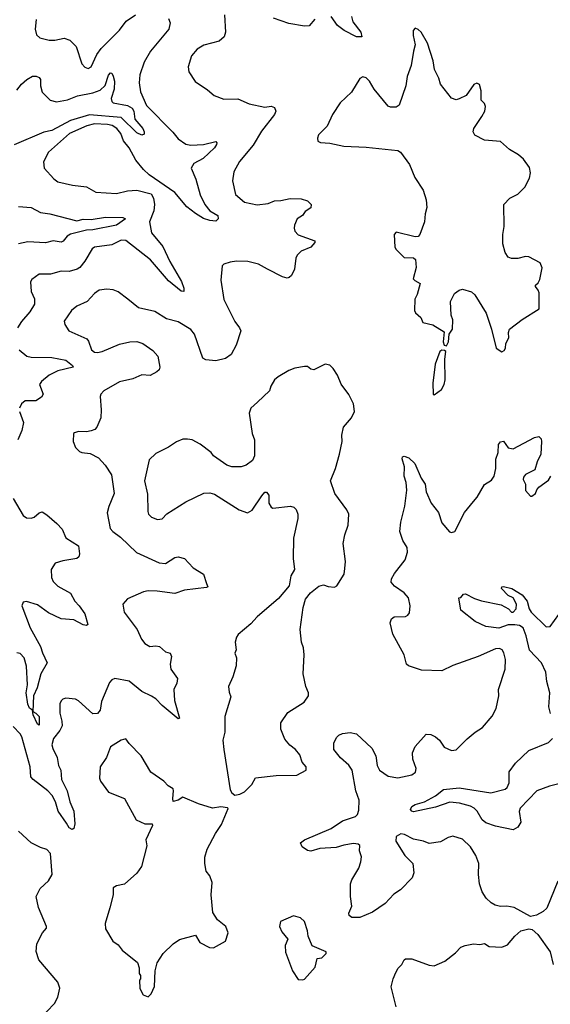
# Model space of a CAD drawing. Extents: x 2133489 to 2292442, y 756223 to 916462.
# Tile 150 of 256: x 2169283 to 2172641, y 825873 to 832104. Entities that reach past the tile are written whole.
import ezdxf

# ---------------------------------------------------------------- set-up
doc = ezdxf.new("R2010")
doc.units = 0

msp = doc.modelspace()

# ---------------------------------------------------------------- linework, layer by layer
at = {"layer": '0CON20XD'}
for points in [[(2169385.8, 832105), (2169380, 832045), (2169388.3, 832008.3), (2169410.5, 831990.5), (2169470, 831975), (2169505, 831975.6), (2169565, 831988.5), (2169600, 831975), (2169640, 831935), (2169676, 831825), (2169695, 831803.8), (2169715, 831796.2), (2169735, 831806.2), (2169770, 831885), (2169797.7, 831922.3), (2169915, 832037.1), (2169955.7, 832094.2), (2170015, 832134.5)], [(2170578.6, 832135), (2170585.5, 832025), (2170576.7, 831995), (2170545, 831969.1), (2170447, 831943), (2170405, 831918.1), (2170369.4, 831875), (2170348.1, 831805), (2170353.3, 831775), (2170393.4, 831713.4), (2170471.3, 831661.3), (2170514.4, 831624.4), (2170575, 831601.4), (2170663.6, 831603.6), (2170735, 831572.5), (2170835, 831551.5), (2170875, 831557.1), (2170895, 831548), (2170903.1, 831525), (2170895.6, 831505), (2170812, 831398), (2170760.5, 831309.5), (2170672.8, 831207.2), (2170637.9, 831142.1), (2170629.2, 831085), (2170647.6, 830997.6), (2170705, 830950), (2170785, 830932.5), (2170855, 830940.6), (2170895, 830958.1), (2170935, 830959.4), (2170995, 830972.9), (2171065, 830971.4), (2171105, 830958.8), (2171126.7, 830935), (2171126.2, 830913.8), (2171090.3, 830889.7), (2171073.3, 830865), (2171038, 830845), (2171021.1, 830805), (2171019.4, 830785), (2171024.5, 830765), (2171045, 830742.5), (2171150, 830705), (2171150, 830695), (2171126.2, 830665), (2171065, 830638.6), (2171038, 830615), (2171030, 830595), (2171021.4, 830525), (2171002, 830485), (2170988.1, 830471.9), (2170975, 830469.2), (2170945, 830477.1), (2170850, 830525), (2170795, 830556.7), (2170726.8, 830573.2), (2170655, 830575.6), (2170615, 830570), (2170575, 830556.2), (2170564.3, 830545.7), (2170555.8, 830455.8), (2170573.8, 830333.8), (2170645, 830193.8), (2170674.2, 830155), (2170682, 830135), (2170652, 830045), (2170621.2, 829985), (2170585, 829960.6), (2170525, 829945.7), (2170461.7, 829951.7), (2170442.7, 829962.7), (2170388.2, 830115), (2170365, 830144.4), (2170285, 830191.2), (2170212.1, 830212.1), (2170137.3, 830257.3), (2170035, 830280), (2169966.7, 830336.7), (2169905, 830382.5), (2169875, 830394.4), (2169835, 830398.9), (2169785, 830392.2), (2169755, 830371.9), (2169709.1, 830320.9), (2169645, 830291.1), (2169611.4, 830265), (2169565, 830196.7), (2169567.8, 830175), (2169594.6, 830134.6), (2169707.1, 830085), (2169718.9, 830068.9), (2169737.8, 830015), (2169755, 830000.9), (2169775, 829997.7), (2169805, 830003.8), (2169915, 830050.8), (2169980, 830065), (2170025, 830067.5), (2170062.5, 830055), (2170125, 830011.2), (2170156.2, 829975), (2170170, 829905), (2170165, 829887.5), (2170150, 829875), (2170108.3, 829851.7), (2170055, 829857.5), (2169998, 829832), (2169915, 829813.1), (2169814.4, 829755.6), (2169796, 829735), (2169791.2, 829718.8), (2169799.1, 829635), (2169795.5, 829585), (2169771.4, 829525), (2169758.7, 829511.3), (2169735, 829502), (2169705, 829496.2), (2169655, 829498.8), (2169629.3, 829490.7), (2169623.3, 829485), (2169621.2, 829435), (2169636.4, 829396.4), (2169661.7, 829371.7), (2169675, 829364.3), (2169728.3, 829358.3), (2169781.7, 829331.7), (2169824.4, 829285), (2169863.3, 829223.3), (2169880, 829105), (2169845.9, 829024.1), (2169836.1, 828983.9), (2169856, 828885), (2169871.2, 828865), (2169920.2, 828830.2), (2170022.1, 828732.1), (2170165, 828666.9), (2170205, 828663.8), (2170265, 828700), (2170285, 828706), (2170325, 828693.8), (2170380, 828635), (2170446.2, 828595), (2170465.7, 828535.7), (2170473.3, 828515), (2170465, 828510), (2170325, 828494.2), (2170265, 828472.5), (2170151.8, 828488.2), (2170095, 828488.9), (2170067.2, 828482.8), (2169965, 828439.2), (2169936.2, 828405), (2169944.3, 828355), (2170025.6, 828245), (2170052.5, 828185), (2170075, 828156.2), (2170107, 828137), (2170145, 828142.1), (2170167.6, 828137.6), (2170204.4, 828104.4), (2170235, 828096), (2170244.4, 828075), (2170236, 828025), (2170240, 827995), (2170280.8, 827935), (2170277.5, 827905), (2170257.5, 827865), (2170263.3, 827795), (2170295, 827683.3), (2170285, 827680), (2170184, 827764), (2170145, 827805.7), (2170116.1, 827823.9)], [(2171381.9, 832125), (2171391.1, 832091.1), (2171442.5, 832025), (2171447.5, 831995), (2171415, 831996.7), (2171336.7, 832035), (2171295, 832067.5), (2171255, 832124.2)], [(2170225, 832111.2), (2170234.3, 832085), (2170225.8, 832045), (2170111.4, 831905), (2170069.4, 831835), (2170043.2, 831755), (2170038.8, 831705), (2170047.1, 831647.1), (2170085, 831560.8), (2170252.2, 831392.2), (2170285, 831350.8), (2170335, 831316.7), (2170365, 831310.7), (2170445, 831313.9), (2170523.9, 831333.9), (2170530, 831325), (2170528.1, 831315), (2170515.8, 831294.2), (2170444.3, 831225.7), (2170385, 831193.8), (2170367.9, 831165), (2170396.8, 831095), (2170424.3, 830995), (2170454, 830934), (2170485.6, 830895.6), (2170536.6, 830865), (2170538.8, 830845), (2170525, 830828.9), (2170485, 830833.3), (2170445, 830846.5), (2170395, 830877.6), (2170341, 830921), (2170265, 831010.8), (2170102.9, 831122.9), (2170066.7, 831156.7), (2170018.2, 831215), (2169975, 831293.3), (2169938.7, 831338.7), (2169923.1, 831385), (2169896.5, 831416.5), (2169867.3, 831435), (2169838.9, 831441.1), (2169755, 831444.7), (2169707.5, 831432.5), (2169597.1, 831385), (2169464.7, 831265.3), (2169434.2, 831205), (2169438, 831165), (2169497.9, 831097.9), (2169525, 831078), (2169617, 831057), (2169705, 831047.5), (2169765, 831013.8), (2169895, 831004.2), (2169965, 831021.2), (2170025, 831025.8), (2170115, 831002.5), (2170130, 830975), (2170136.2, 830935), (2170131.2, 830895), (2170104.2, 830825), (2170116.7, 830755), (2170189.1, 830669.1), (2170232.9, 830575), (2170306.9, 830446.9), (2170321.2, 830405), (2170321.2, 830385)], [(2171151.3, 832108.7), (2171113.8, 832066.2), (2171085.7, 832064.3), (2170985, 832081.2), (2170888.8, 832115)], [(2172335, 830002.5), (2172349.3, 830010.7), (2172357.5, 830025), (2172360, 830055), (2172378.3, 830091.7), (2172376.2, 830125), (2172383.2, 830146.8), (2172462.7, 830207.3), (2172570, 830275), (2172570, 830375), (2172565, 830392.5), (2172547.5, 830415), (2172547.5, 830425), (2172565, 830440), (2172575, 830460), (2172590, 830535), (2172576.7, 830565), (2172505, 830603.8), (2172485, 830606.2), (2172435, 830593.3), (2172395, 830592.5), (2172375, 830602.5), (2172355, 830630), (2172340, 830685), (2172340, 830745), (2172350, 830795), (2172346.7, 830935), (2172384.2, 830975.8), (2172435, 831001.2), (2172480, 831045), (2172508.8, 831101.2), (2172516, 831135), (2172508.3, 831168.3), (2172471.2, 831221.2), (2172438.8, 831248.8), (2172382.7, 831282.7), (2172325, 831332.5), (2172225, 831341.2), (2172163.6, 831373.6), (2172152.5, 831395), (2172157.5, 831415), (2172208.1, 831491.9), (2172227.1, 831525), (2172230.8, 831555), (2172224.1, 831574.1), (2172203.3, 831595), (2172203.3, 831655), (2172192.5, 831695), (2172175, 831702.5), (2172156.4, 831693.6), (2172107.5, 831625), (2172065, 831602.5), (2172045, 831597.5), (2172015, 831607.5), (2171946.1, 831696.1), (2171936.2, 831735), (2171908.3, 831788.3), (2171900, 831845), (2171863.3, 831955), (2171823.3, 832025), (2171805, 832042.5), (2171785, 832050), (2171773.3, 832036.7), (2171772, 832005), (2171786.2, 831945), (2171774.2, 831905), (2171761.2, 831815), (2171734, 831745), (2171726, 831685), (2171685, 831562.5), (2171665, 831551.2), (2171630.5, 831550.5), (2171615, 831556.7), (2171526.7, 831665), (2171496.7, 831715), (2171475, 831736.2), (2171455, 831743.3), (2171435, 831732.5), (2171383.3, 831645), (2171310.9, 831579.1), (2171262.9, 831505), (2171228.7, 831431.3), (2171173.8, 831375), (2171166.7, 831355), (2171170, 831335), (2171187, 831327), (2171245, 831324), (2171334.4, 831304.4), (2171475, 831298.6), (2171675, 831276.7), (2171692.5, 831265), (2171748.8, 831188.8), (2171783.8, 831105), (2171835.9, 831025.9), (2171856.2, 830965), (2171860, 830915), (2171848.8, 830875), (2171845.7, 830824.3), (2171815.9, 830744.1), (2171805, 830733.3), (2171785, 830730), (2171665, 830760), (2171652.5, 830745), (2171657.5, 830665), (2171665, 830650), (2171715, 830600), (2171775, 830597.5), (2171787, 830587), (2171793, 830537), (2171774, 830465), (2171783.1, 830453.1), (2171816.7, 830435), (2171798.8, 830365), (2171783.8, 830335), (2171781.2, 830265), (2171788.8, 830248.8), (2171820.5, 830220.5), (2171835, 830187.5), (2171897.5, 830172.5), (2171968.3, 830128.3), (2171962.5, 830065), (2171970, 830045), (2171985, 830040), (2171997.5, 830065), (2172000, 830115), (2172022.5, 830145), (2172023.3, 830205), (2172013.8, 830235), (2172008.3, 830321.7), (2172035, 830372.5), (2172065, 830393.3), (2172085, 830400), (2172141.7, 830381.7), (2172163, 830363), (2172235, 830247.5), (2172268.8, 830145), (2172297.5, 830025), (2172335, 830002.5)], [(2169265, 831658), (2169294, 831696), (2169327.5, 831725), (2169363.9, 831746.1), (2169386.5, 831746.5), (2169405, 831738.8), (2169414, 831725), (2169414.4, 831685), (2169425.8, 831645), (2169476, 831595), (2169515, 831585.4), (2169585, 831596.7), (2169648.5, 831621.5), (2169745, 831641), (2169791.5, 831658.5), (2169823, 831687), (2169845, 831753.8), (2169858, 831768), (2169865, 831766.7), (2169875, 831746.7), (2169883.1, 831715), (2169880.7, 831665), (2169862, 831605), (2169866.2, 831586.2), (2169875, 831577.5), (2169965, 831561.4), (2169994.8, 831545), (2170004, 831525), (2170011.4, 831475), (2170061.5, 831415), (2170071.4, 831395), (2170070, 831380), (2170055, 831374), (2170025, 831387.8), (2169925.2, 831485.2), (2169725, 831503.3), (2169604.2, 831465.8), (2169485, 831403.9), (2169435, 831392.3), (2169247.9, 831312.1)], [(2169275, 830921.2), (2169355, 830916.8), (2169414.2, 830884.2), (2169473.3, 830876.7), (2169645, 830831.4), (2169685, 830841.2), (2169735, 830839.8), (2169825, 830854.7), (2169935, 830852.9), (2169952, 830845), (2169895, 830803.4), (2169745, 830775.5), (2169705, 830773.4), (2169605, 830747.1), (2169582.2, 830735), (2169557.3, 830702.8), (2169545, 830696.9), (2169495, 830704.1), (2169445, 830692.5), (2169335, 830698.1), (2169275, 830686.2)], [(2170321.2, 830385), (2170305, 830386.7), (2170225, 830451.1), (2170111.1, 830585), (2169955, 830707.8), (2169925, 830708.1), (2169865, 830678.9), (2169755, 830665.8), (2169741.2, 830655), (2169695, 830577.1), (2169663.2, 830536.8), (2169646.7, 830525), (2169595, 830510), (2169545, 830513.1), (2169477, 830493), (2169405, 830493.8), (2169359.5, 830460.5), (2169351.2, 830445), (2169354.2, 830385), (2169377, 830337), (2169375.6, 830305), (2169347.5, 830255), (2169294.7, 830195.3), (2169268.1, 830155)], [(2169280, 830015), (2169328.8, 829975), (2169355, 829968.8), (2169485, 829966.9), (2169575, 829949.6), (2169616.2, 829915), (2169620, 829905), (2169525, 829882.7), (2169470, 829855), (2169420, 829815), (2169408.5, 829795), (2169431.4, 829735), (2169420, 829715), (2169385, 829692.9), (2169316.7, 829693.3), (2169295, 829673.8), (2169280.8, 829645)], [(2171905, 829730), (2171952.5, 829765), (2171968.8, 829795), (2171976.2, 829825), (2171973.3, 829955), (2171980, 830005), (2171971.7, 830011.7), (2171955, 830012.5), (2171942.5, 830005), (2171912.5, 829925), (2171896.7, 829805), (2171900, 829735), (2171905, 829730)], [(2170645, 827197.5), (2170675, 827202.5), (2170705, 827217.5), (2170752.5, 827265), (2170775, 827306.7), (2170905, 827321.2), (2171037.7, 827322.3), (2171095.8, 827355), (2171095.7, 827375), (2171070, 827405), (2171055, 827451.2), (2171027.5, 827485), (2170992.2, 827512.2), (2170961.7, 827551.7), (2170935.5, 827615), (2170934.4, 827655), (2170979.3, 827720.7), (2171084, 827785), (2171110, 827825), (2171110, 827845), (2171094, 827885), (2171076.2, 827965), (2171083.8, 828085), (2171078.3, 828128.3), (2171066, 828165), (2171058.8, 828245), (2171076.2, 828385), (2171092.3, 828437.7), (2171123.6, 828476.4), (2171175, 828520), (2171205, 828528), (2171235, 828516.7), (2171275, 828512.5), (2171289.3, 828520.7), (2171335.8, 828595), (2171340.7, 828630.7), (2171343.8, 828675), (2171330.9, 828789.1), (2171341.4, 828845), (2171362.5, 828905), (2171366.2, 828975), (2171352.3, 829002.3), (2171276.2, 829105), (2171248.8, 829185), (2171282, 829265), (2171305.7, 829355), (2171323.3, 829435), (2171322.5, 829475), (2171332.5, 829525), (2171382.5, 829585), (2171401.2, 829625), (2171395, 829672.5), (2171365, 829733.3), (2171317.7, 829797.7), (2171293.3, 829855), (2171266.1, 829896.1), (2171245, 829917.5), (2171215, 829923.3), (2171145, 829888.8), (2171125, 829892.5), (2171105, 829908.8), (2171085, 829910), (2171025, 829900), (2170985, 829884), (2170918.8, 829845), (2170896.2, 829825), (2170871.2, 829785), (2170863.3, 829755), (2170786.9, 829683.1), (2170746.2, 829645), (2170734.3, 829615), (2170754, 829485), (2170768.8, 829445), (2170768.8, 829345), (2170756.7, 829315), (2170715.9, 829284.1), (2170685, 829274.2), (2170625, 829274.3), (2170594.4, 829284.4), (2170510, 829345), (2170495, 829366.2), (2170425, 829418.8), (2170375, 829446), (2170345, 829448.8), (2170315, 829448.8), (2170275, 829433.3), (2170225, 829400), (2170145, 829358.8), (2170101.4, 829318.6), (2170073.3, 829185), (2170091.2, 829101.2), (2170092.7, 828992.7), (2170097.5, 828975), (2170115.9, 828955.9), (2170155, 828940.4), (2170183.9, 828946.1), (2170213.7, 828976.3), (2170335, 829052.5), (2170448, 829108), (2170485, 829110), (2170515, 829100.8), (2170672.5, 829002.5), (2170725, 828983.3), (2170755, 829000), (2170815, 829092), (2170835, 829113.8), (2170845, 829113.8), (2170859.2, 829095), (2170860, 829045), (2170875, 829018.8), (2170885, 829014), (2170996.4, 829026.4), (2171018.3, 829018.3), (2171032.5, 829005), (2171043.3, 828975), (2171043, 828947), (2171016.1, 828823.9), (2171012.5, 828695), (2171021.2, 828625), (2170998.8, 828585), (2170987.7, 828522.3), (2170919.7, 828440.3), (2170784.6, 828325.4), (2170745, 828280.8), (2170666.1, 828213.9), (2170653.9, 828196.1), (2170646.2, 828165), (2170653.3, 828116.7), (2170643.8, 828095), (2170653.8, 828065), (2170652, 828015), (2170632, 827945), (2170604, 827885), (2170608.6, 827848.6), (2170618.3, 827818.3), (2170581.2, 827695), (2170581.2, 827595), (2170568.8, 827545), (2170573.8, 827485), (2170615, 827230), (2170625, 827212.5), (2170645, 827197.5)], [(2169280.8, 829625), (2169305.7, 829555), (2169297.1, 829505), (2169270.8, 829445)], [(2172688.3, 826651.7), (2172618.6, 826481.4), (2172595, 826460), (2172553.4, 826436.6), (2172515, 826429.2), (2172412.5, 826485), (2172365, 826494.3), (2172325, 826492.2), (2172291.5, 826501.5), (2172265.9, 826515.9), (2172235.5, 826545), (2172210.4, 826585), (2172193.1, 826635), (2172186.5, 826695), (2172188.1, 826765), (2172170, 826815), (2172135, 826869.2), (2172085, 826917.5), (2172025, 826938), (2171995, 826929.2), (2171945, 826901.2), (2171875, 826890), (2171837.5, 826905), (2171775, 826918.9), (2171718.8, 826948.8), (2171695, 826952.5), (2171666.4, 826935), (2171662.3, 826905), (2171720.8, 826815), (2171771.4, 826765), (2171776.9, 826705), (2171767.5, 826672.5), (2171692.8, 826597.2), (2171650.2, 826569.8), (2171595, 826511.2), (2171515, 826456.2), (2171435, 826423.3), (2171385, 826422.5), (2171367.5, 826435), (2171365, 826450), (2171385.8, 826495), (2171375.9, 826555.9), (2171375.6, 826635), (2171385, 826661.2), (2171430, 826735), (2171442.7, 826775), (2171445.4, 826805.4), (2171433.1, 826845), (2171435, 826878.8), (2171425, 826887.5), (2171395, 826890), (2171335, 826881.3), (2171285, 826865.3), (2171181.5, 826858.5), (2171125, 826841.4), (2171105, 826846.2), (2171069.5, 826869.5), (2171060, 826895), (2171085, 826914.2), (2171255, 826986.5), (2171325, 827034.5), (2171407.5, 827062.5), (2171420.8, 827075), (2171428.1, 827101.9), (2171430.5, 827165), (2171411.1, 827225), (2171387.5, 827355), (2171366.7, 827386.7), (2171312.8, 827432.8), (2171270, 827485), (2171271.9, 827525), (2171287.3, 827562.7), (2171302.7, 827577.3), (2171325, 827588), (2171375, 827594.2), (2171415, 827584), (2171510.8, 827495), (2171536.7, 827445), (2171544.5, 827385), (2171558.9, 827355), (2171615, 827316.9), (2171675, 827305.8), (2171765, 827326), (2171788.3, 827341.7), (2171791.1, 827365), (2171770, 827425), (2171767.8, 827465), (2171785.6, 827505), (2171855, 827582.9), (2171885, 827580.6), (2171915, 827565.8), (2171940, 827545), (2171969.7, 827499.7), (2172015, 827478.8), (2172045.8, 827484.2), (2172115, 827553.8), (2172165, 827596), (2172211.2, 827625), (2172273.6, 827696.4), (2172299.2, 827745), (2172315.7, 827825), (2172313.1, 827865), (2172354.4, 827995), (2172356.9, 828055), (2172347.7, 828097.7), (2172336.4, 828116.4), (2172320, 828125), (2172295, 828123.8), (2172185, 828074.2), (2172023.6, 828016.4), (2171955, 827984.4), (2171825, 827988.8), (2171742.5, 828015), (2171731.2, 828025), (2171716, 828085), (2171644, 828215), (2171628.3, 828288.3), (2171635, 828313.3), (2171653.3, 828325), (2171725, 828328.1), (2171740, 828335), (2171749.1, 828350.9), (2171754.1, 828394.1), (2171744, 828445), (2171716.7, 828476.7), (2171655, 828520), (2171633.3, 828545), (2171636.2, 828565), (2171655, 828600), (2171722, 828685), (2171737.5, 828735), (2171734, 828765), (2171708.3, 828808.3), (2171689.2, 828865), (2171695.7, 828925), (2171720.6, 829025), (2171732.1, 829127.9), (2171728.5, 829175), (2171715.6, 829215), (2171718.6, 829275), (2171702.9, 829325), (2171705, 829337.5), (2171717, 829343), (2171745, 829330.8), (2171784.3, 829295), (2171822.6, 829202.6), (2171849.4, 829165), (2171855, 829116.7), (2171886, 829045), (2171933.3, 828985), (2171955, 828920), (2172003, 828863), (2172015, 828858.8), (2172036, 828865), (2172098, 828985), (2172155.8, 829054.2), (2172178.3, 829081.7), (2172225, 829163.8), (2172268.8, 829191.2), (2172285.5, 829215), (2172295.5, 829265), (2172296.6, 829323.4), (2172310, 829365), (2172314, 829415), (2172325, 829433.3), (2172345, 829436.7), (2172373.8, 829395), (2172405, 829387.5), (2172540.5, 829459.5), (2172567.5, 829467.5), (2172582.5, 829452.5), (2172585.8, 829435.8), (2172580, 829355), (2172557, 829307), (2172542.5, 829255), (2172485, 829226.2), (2172470.5, 829209.5), (2172468.8, 829195), (2172484, 829165), (2172484.1, 829124.1), (2172515, 829090), (2172525, 829090), (2172547.5, 829105), (2172555, 829130), (2172567.5, 829145), (2172629.3, 829190.7), (2172643.6, 829216.4)], [(2169241.2, 829075), (2169305, 828966.7), (2169325, 828950.8), (2169355, 828949.2), (2169375, 828956.2), (2169405.8, 828984.2), (2169425, 828989.2), (2169455, 828971.4), (2169516.9, 828916.9), (2169550.7, 828880.7), (2169574.6, 828824.6), (2169655.2, 828775.2), (2169662, 828725), (2169656.3, 828705), (2169645, 828693.9), (2169555, 828680), (2169506.2, 828665), (2169482.5, 828625), (2169483.1, 828575), (2169495, 828549.2), (2169525, 828518.9), (2169604.2, 828475), (2169631.1, 828425), (2169660, 828395), (2169694.4, 828345), (2169713.3, 828276.7), (2169705, 828270), (2169685, 828274.3), (2169625, 828306.9), (2169545, 828312.5), (2169465, 828351.4), (2169395, 828401.8), (2169325, 828421.4), (2169305, 828418), (2169297.1, 828395), (2169349.3, 828255), (2169415, 828138.6), (2169427.5, 828097.5), (2169456.9, 828035), (2169416.2, 827965), (2169392.2, 827875), (2169368.9, 827825), (2169366, 827726), (2169385, 827716.4), (2169405.8, 827695), (2169405, 827640), (2169395, 827646.7), (2169367.5, 827705), (2169363.8, 827733.8), (2169345, 827746.7), (2169335, 827772), (2169322.6, 827845), (2169331.8, 827895), (2169325, 828013.3), (2169310.8, 828065), (2169285, 828092.7), (2169265, 828097.8)], [(2172643.2, 827713.2), (2172632.7, 827755), (2172638.4, 827845), (2172620, 827915), (2172612.3, 827975), (2172586.2, 828035), (2172509.3, 828115), (2172489, 828205), (2172468.5, 828255), (2172445, 828270), (2172415.5, 828274.5), (2172375, 828275.5), (2172315, 828253.3), (2172233.3, 828265), (2172165.3, 828295), (2172075, 828368), (2172062.5, 828445), (2172075, 828447.5), (2172092, 828468), (2172105, 828471.2), (2172161, 828441), (2172205, 828425.7), (2172330.9, 828400.9), (2172376.9, 828376.9), (2172395, 828355.6), (2172405, 828355.6), (2172424, 828376), (2172426.8, 828405), (2172405, 828445.6), (2172375, 828461.2), (2172331.8, 828505), (2172333.9, 828516.1), (2172345, 828518.2), (2172396.7, 828505), (2172462.1, 828465), (2172494.7, 828425), (2172508, 828375), (2172519.6, 828355), (2172615, 828262.2), (2172639.2, 828265), (2172695, 828340.6)], [(2170116.1, 827823.9), (2170055, 827853.6), (2169975, 827918.1), (2169885, 827935.7), (2169865, 827926.2), (2169850.9, 827909.1), (2169800.4, 827789.6), (2169791.1, 827735), (2169775, 827714.2), (2169745, 827712), (2169655, 827792.9), (2169635, 827803.3), (2169575, 827810), (2169555.8, 827804.2), (2169545, 827793.3), (2169536, 827775), (2169535.7, 827715), (2169549.6, 827665), (2169550.8, 827635), (2169537.3, 827605), (2169495.5, 827555), (2169486.2, 827515), (2169491.3, 827491.3), (2169518.8, 827435), (2169527.9, 827385), (2169542.2, 827355), (2169546.4, 827295), (2169582.4, 827225), (2169600.6, 827155), (2169625.3, 827095), (2169632.2, 827015), (2169625, 826986), (2169615, 826980), (2169595, 826989.5), (2169579.8, 827020.2), (2169526.2, 827096.2), (2169510, 827155), (2169488.8, 827195), (2169460.3, 827225), (2169368.2, 827295), (2169352.8, 827312.8), (2169348.2, 827375), (2169296.4, 827566.3), (2169285, 827585.8), (2169240.3, 827630.3)], [(2170095, 825920), (2170115, 825940), (2170136.7, 825985), (2170140, 826085), (2170153.3, 826135), (2170190, 826195), (2170255, 826256.7), (2170295, 826283.3), (2170395, 826310), (2170422.5, 826265), (2170483.6, 826233.6), (2170509.3, 826230.7), (2170585, 826272.5), (2170602.5, 826325), (2170586.4, 826366.4), (2170535, 826407.5), (2170504, 826454), (2170494, 826565), (2170501.2, 826645), (2170487, 826687), (2170463.8, 826715), (2170453.8, 826765), (2170453.8, 826805), (2170468.8, 826855), (2170521.2, 826955), (2170559.7, 827010.3), (2170601.7, 827111.7), (2170597, 827117), (2170555, 827123.3), (2170503.9, 827113.9), (2170415, 827141.2), (2170315, 827183.8), (2170285, 827164.4), (2170255, 827157.5), (2170250.8, 827175), (2170256, 827224), (2170255, 827236.7), (2170222.5, 827255), (2170195.8, 827285.8), (2170113, 827343), (2170051.2, 827445), (2169975, 827523.8), (2169955, 827553.3), (2169925, 827544.3), (2169857.1, 827502.9), (2169831.2, 827435), (2169792, 827375), (2169786.7, 827305), (2169793.8, 827285), (2169845, 827216.2), (2169946.2, 827175), (2170020.5, 827040.5), (2170075, 827015.7), (2170120, 827015), (2170123.3, 827005), (2170080, 826915), (2170087.5, 826875), (2170053.3, 826745), (2170025, 826703.3), (2169946.1, 826633.9), (2169895, 826622.5), (2169875, 826610), (2169873.8, 826565), (2169853.8, 826483.8), (2169823.3, 826385), (2169825, 826350), (2169873, 826273), (2169905, 826248.8), (2169932, 826215), (2170028.6, 826138.6), (2170038.8, 826105), (2170038.3, 826068.3), (2170047.5, 826055), (2170047.5, 826035), (2170040, 826025), (2170043, 825973), (2170063.6, 825933.6), (2170095, 825920)], [(2172765, 827284.8), (2172635, 827253.1), (2172555, 827224.7), (2172450, 827115), (2172443.5, 827093.5), (2172454.4, 827025), (2172435.7, 826994.3), (2172405, 826976.7), (2172295, 827000), (2172232.5, 827022.5), (2172210.6, 827040.6), (2172178.5, 827095), (2172158.5, 827115), (2172135, 827127.8), (2172066.8, 827146.8), (2172005, 827151.4), (2171915, 827120), (2171775, 827091.6), (2171763.5, 827095), (2171757.1, 827105), (2171764.6, 827125), (2171785, 827137.9), (2171845, 827155.5), (2171915, 827192.3), (2171965, 827232.3), (2172065, 827242.1), (2172265, 827210.8), (2172355.8, 827235), (2172367.8, 827245), (2172380, 827275), (2172380, 827345), (2172421.1, 827398.9), (2172505, 827479.2), (2172630.4, 827529.6), (2172655.7, 827554.3)], [(2169405, 825776.7), (2169502.1, 825877.9), (2169525, 825917.5), (2169535.8, 825975), (2169524.1, 826014.1), (2169403.9, 826153.9), (2169387, 826207), (2169390, 826255), (2169426.7, 826325), (2169452.5, 826355), (2169452.5, 826365), (2169401.2, 826485), (2169386, 826555), (2169411.2, 826605), (2169464.2, 826655), (2169488.8, 826695), (2169476.9, 826826.9), (2169455, 826853.1), (2169413.3, 826865), (2169355.6, 826895.6), (2169275, 826968.8)], [(2171075, 826027.5), (2171085, 826032.5), (2171152.3, 826107.7), (2171165, 826162.5), (2171195, 826167.5), (2171222.5, 826195), (2171222.5, 826205), (2171132.7, 826242.7), (2171108.9, 826305), (2171105, 826337.5), (2171085, 826397.5), (2171060.7, 826420.7), (2171015, 826432.5), (2170933.6, 826396.4), (2170926.7, 826365), (2170941.2, 826331.2), (2170978.8, 826285), (2170963.8, 826245), (2170963.9, 826203.9), (2171010, 826085), (2171045, 826030), (2171075, 826027.5)], [(2171665, 825857.5), (2171634.2, 825984.2), (2171646.1, 826033.9), (2171664, 826075), (2171678.3, 826101.7), (2171702, 826125), (2171716.7, 826155), (2171725, 826160), (2171765, 826160), (2171875, 826120), (2171905, 826116.7), (2171973.6, 826146.4), (2172041.7, 826198.3), (2172075, 826233.8), (2172102.5, 826245), (2172155, 826256.2), (2172195, 826252), (2172225, 826258), (2172255, 826240), (2172335, 826234), (2172369.5, 826250.5), (2172417.5, 826305), (2172455, 826337.5), (2172505, 826350), (2172526.1, 826346.1), (2172562.5, 826315), (2172640, 826205), (2172660, 826125)]]:
    msp.add_lwpolyline(points, dxfattribs=at)

doc.saveas('drawing.dxf')
